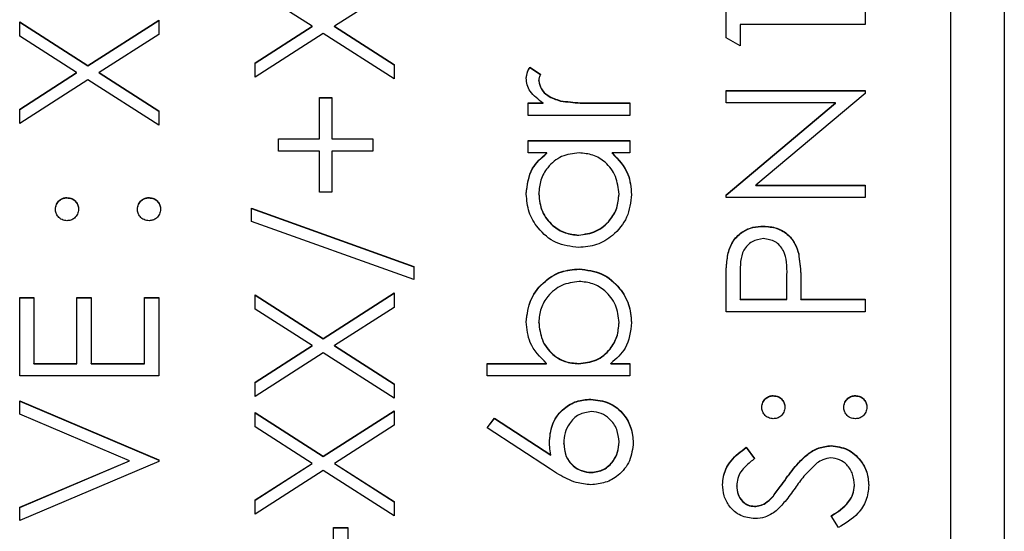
# Model space of a CAD drawing. Header units: millimetres. Extents: x 358 to 1311, y -31 to 892.
# Tile 16 of 29: x 950.25 to 959.45, y 431.31 to 436.08. Entities that reach past the tile are written whole.
import ezdxf

# ---------------------------------------------------------------- set-up
doc = ezdxf.new("R2010")
doc.units = ezdxf.units.MM

msp = doc.modelspace()

# ---------------------------------------------------------------- linework, layer by layer
at = {"color": 7, "linetype": 'Continuous', "lineweight": 25}
for p, q in [((959.4513, 467.1653), (959.4513, 426.1653)), ((958.9513, 428.6746), (958.9513, 464.6588)), ((952.9831, 436.0214), (952.4513, 436.3616)), ((953.7513, 436.3783), (953.1935, 436.0214)), ((956.8513, 435.9144), (956.8513, 436.1547)), ((958.1513, 436.1547), (958.1513, 436.038)), ((950.2513, 436.063), (950.8883, 435.6557)), ((950.2513, 435.9285), (950.2513, 436.063)), ((950.2513, 436.0601), (950.8883, 435.6527)), ((950.8883, 435.6557), (951.5513, 436.0797)), ((950.8883, 435.6527), (951.5513, 436.0767)), ((951.5513, 436.0797), (951.5513, 435.9451)), ((952.4513, 435.6812), (952.9831, 436.0214)), ((952.4513, 435.6782), (952.9831, 436.0184)), ((952.9831, 436.0184), (952.9831, 436.0214)), ((953.1935, 436.0214), (953.7513, 435.6645)), ((953.1935, 436.0184), (953.1935, 436.0214)), ((953.1935, 436.0184), (953.7513, 435.6615)), ((956.9846, 436.038), (956.9846, 435.8381)), ((958.1513, 436.038), (956.9846, 436.038)), ((950.7831, 435.5882), (950.2513, 435.9285)), ((951.5513, 435.9451), (950.9935, 435.5882)), ((953.0883, 435.9542), (952.4513, 435.5466)), ((953.7513, 435.5299), (953.0883, 435.9542)), ((956.9846, 435.8381), (956.8513, 435.9144)), ((950.8883, 435.6527), (950.8883, 435.6557)), ((952.4513, 435.5466), (952.4513, 435.6812)), ((953.7513, 435.6645), (953.7513, 435.5299)), ((955.0172, 435.6382), (955.1182, 435.5742)), ((955.0172, 435.6352), (955.0172, 435.6382)), ((955.0172, 435.6352), (955.1182, 435.5712)), ((950.2513, 435.248), (950.7831, 435.5882)), ((950.2513, 435.2451), (950.7831, 435.5853)), ((950.7831, 435.5853), (950.7831, 435.5882)), ((950.9935, 435.5882), (951.5513, 435.2314)), ((950.9935, 435.5853), (950.9935, 435.5882)), ((950.9935, 435.5853), (951.5513, 435.2284)), ((950.8883, 435.5211), (950.2513, 435.1134)), ((951.5513, 435.0968), (950.8883, 435.5211)), ((955.1013, 435.5116), (955.1013, 435.5146)), ((953.0513, 435.355), (953.168, 435.355)), ((953.0513, 434.9718), (953.0513, 435.355)), ((953.0513, 435.352), (953.168, 435.352)), ((953.168, 435.355), (953.168, 434.9718)), ((956.8513, 435.4216), (958.1513, 435.4216)), ((956.8513, 435.305), (956.8513, 435.4216)), ((956.8513, 435.4187), (958.1513, 435.4187)), ((958.1513, 435.3951), (957.1305, 434.5387)), ((958.1513, 435.4216), (958.1513, 435.3951)), ((955.0013, 435.305), (955.1411, 435.305)), ((955.0013, 435.1884), (955.0013, 435.305)), ((955.0013, 435.3021), (955.1411, 435.3021)), ((955.1411, 435.3021), (955.1411, 435.305)), ((955.306, 435.3229), (955.306, 435.3259)), ((955.632, 435.305), (955.9513, 435.305)), ((955.632, 435.3021), (955.632, 435.305)), ((955.632, 435.3021), (955.9513, 435.3021)), ((955.9513, 435.305), (955.9513, 435.1884)), ((957.8745, 435.305), (956.8513, 435.305)), ((956.8513, 434.4466), (957.8745, 435.305)), ((956.8513, 434.4436), (957.8745, 435.3021)), ((957.8745, 435.3021), (957.8745, 435.305)), ((950.2513, 435.1134), (950.2513, 435.248)), ((951.5513, 435.2314), (951.5513, 435.0968)), ((955.9513, 435.1884), (955.0013, 435.1884)), ((952.668, 434.9718), (953.0513, 434.9718)), ((952.668, 434.8552), (952.668, 434.9718)), ((952.668, 434.9689), (953.0513, 434.9689)), ((953.0513, 434.9689), (953.0513, 434.9718)), ((953.168, 434.9718), (953.5513, 434.9718)), ((953.168, 434.9689), (953.168, 434.9718)), ((953.168, 434.9689), (953.5513, 434.9689)), ((953.5513, 434.9718), (953.5513, 434.8552)), ((955.0013, 434.9552), (955.9513, 434.9552)), ((955.0013, 434.8386), (955.0013, 434.9552)), ((955.0013, 434.9522), (955.9513, 434.9522)), ((955.9513, 434.9552), (955.9513, 434.8386)), ((953.0513, 434.8552), (952.668, 434.8552)), ((953.0513, 434.4721), (953.0513, 434.8552)), ((953.168, 434.8552), (953.168, 434.4721)), ((953.5513, 434.8552), (953.168, 434.8552)), ((955.1771, 434.8386), (955.0013, 434.8386)), ((955.1771, 434.8356), (955.1771, 434.8386)), ((955.9513, 434.8386), (955.787, 434.8386)), ((955.787, 434.8356), (955.787, 434.8386)), ((957.1305, 434.5387), (958.1513, 434.5387)), ((957.1305, 434.5357), (957.1305, 434.5387)), ((957.1305, 434.5357), (958.1513, 434.5357)), ((958.1513, 434.5387), (958.1513, 434.4221)), ((953.168, 434.4721), (953.0513, 434.4721)), ((955.1013, 434.453), (955.1013, 434.4559)), ((955.8513, 434.4519), (955.8513, 434.4549)), ((956.8513, 434.4221), (956.8513, 434.4466)), ((950.693, 434.4191), (950.693, 434.4221)), ((951.4596, 434.4191), (951.4596, 434.4221)), ((958.1513, 434.4221), (956.8513, 434.4221)), ((952.418, 434.3221), (953.9346, 433.7786)), ((952.418, 434.1993), (952.418, 434.3221)), ((952.418, 434.3192), (953.9346, 433.7757)), ((953.9346, 433.6558), (952.418, 434.1993)), ((957.2, 434.1526), (957.2, 434.1555)), ((955.475, 434.0693), (955.475, 434.0722)), ((956.8708, 433.9037), (956.8708, 433.9067)), ((957.5299, 433.8933), (957.5299, 433.8963)), ((953.9346, 433.7786), (953.9346, 433.6558)), ((955.4781, 433.7527), (955.4781, 433.7557)), ((956.9846, 433.7102), (956.9846, 433.4725)), ((957.418, 433.4725), (957.4208, 433.7)), ((957.418, 433.4695), (957.4208, 433.697)), ((957.4208, 433.7015), (957.4208, 433.7052)), ((957.4208, 433.697), (957.4208, 433.7)), ((956.8513, 433.3559), (956.8513, 433.6107)), ((952.4513, 433.5142), (953.0883, 433.1068)), ((952.4513, 433.3796), (952.4513, 433.5142)), ((952.4513, 433.5112), (953.0883, 433.1038)), ((953.0883, 433.1068), (953.7513, 433.5308)), ((953.0883, 433.1038), (953.7513, 433.5278)), ((953.7513, 433.5308), (953.7513, 433.3962)), ((957.5513, 433.5654), (957.5513, 433.4725)), ((950.2513, 433.4892), (950.3846, 433.4892)), ((950.2513, 432.7562), (950.2513, 433.4892)), ((950.2513, 433.4862), (950.3846, 433.4862)), ((950.3846, 433.4892), (950.3846, 432.8728)), ((950.7846, 433.4892), (950.918, 433.4892)), ((950.7846, 432.8728), (950.7846, 433.4892)), ((950.7846, 433.4862), (950.918, 433.4862)), ((950.918, 433.4892), (950.918, 432.8728)), ((951.418, 433.4892), (951.5513, 433.4892)), ((951.418, 432.8728), (951.418, 433.4892)), ((951.418, 433.4862), (951.5513, 433.4862)), ((951.5513, 433.4892), (951.5513, 432.7562)), ((956.9846, 433.4725), (957.418, 433.4725)), ((956.9846, 433.4695), (956.9846, 433.4725)), ((956.9846, 433.4695), (957.418, 433.4695)), ((957.418, 433.4695), (957.418, 433.4725)), ((957.5513, 433.4725), (958.1513, 433.4725)), ((957.5513, 433.4695), (957.5513, 433.4725)), ((957.5513, 433.4695), (958.1513, 433.4695)), ((958.1513, 433.4725), (958.1513, 433.3559)), ((952.9831, 433.0394), (952.4513, 433.3796)), ((953.7513, 433.3962), (953.1935, 433.0394)), ((958.1513, 433.3559), (956.8513, 433.3559)), ((955.1013, 433.2543), (955.1013, 433.2572)), ((955.8513, 433.2524), (955.8513, 433.2554)), ((953.0883, 433.1038), (953.0883, 433.1068)), ((952.4513, 432.6991), (952.9831, 433.0394)), ((952.4513, 432.6962), (952.9831, 433.0364)), ((953.0883, 432.9722), (952.4513, 432.5646)), ((952.9831, 433.0364), (952.9831, 433.0394)), ((953.7513, 432.5479), (953.0883, 432.9722)), ((953.1935, 433.0394), (953.7513, 432.6825)), ((953.1935, 433.0364), (953.1935, 433.0394)), ((953.1935, 433.0364), (953.7513, 432.6795)), ((950.3846, 432.8728), (950.7846, 432.8728)), ((950.3846, 432.8698), (950.3846, 432.8728)), ((950.3846, 432.8698), (950.7846, 432.8698)), ((950.7846, 432.8698), (950.7846, 432.8728)), ((950.918, 432.8728), (951.418, 432.8728)), ((950.918, 432.8698), (950.918, 432.8728)), ((950.918, 432.8698), (951.418, 432.8698)), ((951.418, 432.8698), (951.418, 432.8728)), ((954.618, 432.8728), (955.1737, 432.8728)), ((954.618, 432.7562), (954.618, 432.8728)), ((954.618, 432.8698), (955.1737, 432.8698)), ((955.1737, 432.8698), (955.1737, 432.8728)), ((955.4745, 432.8698), (955.4745, 432.8728)), ((955.7755, 432.8728), (955.9513, 432.8728)), ((955.7755, 432.8698), (955.7755, 432.8728)), ((955.7755, 432.8698), (955.9513, 432.8698)), ((955.9513, 432.8728), (955.9513, 432.7562)), ((951.5513, 432.7562), (950.2513, 432.7562)), ((952.4513, 432.5646), (952.4513, 432.6991)), ((953.7513, 432.6825), (953.7513, 432.5479)), ((955.9513, 432.7562), (954.618, 432.7562)), ((950.2513, 432.5229), (951.5513, 431.9732)), ((950.2513, 432.398), (950.2513, 432.5229)), ((950.2513, 432.52), (951.5513, 431.9702)), ((955.5865, 432.5366), (955.5865, 432.5396)), ((957.293, 432.5699), (957.293, 432.5729)), ((958.0596, 432.5699), (958.0596, 432.5729)), ((952.4513, 432.4146), (953.0883, 432.0073)), ((952.4513, 432.2801), (952.4513, 432.4146)), ((952.4513, 432.4117), (953.0883, 432.0043)), ((953.0883, 432.0073), (953.7513, 432.4313)), ((953.0883, 432.0043), (953.7513, 432.4283)), ((953.7513, 432.4313), (953.7513, 432.2967)), ((951.2758, 431.9648), (950.2513, 432.398)), ((954.618, 432.273), (954.6885, 432.3628)), ((954.6195, 432.272), (954.6885, 432.3599)), ((954.6885, 432.3628), (955.2138, 432.0195)), ((954.6885, 432.3599), (954.6885, 432.3628)), ((954.6885, 432.3599), (955.2138, 432.0165)), ((952.9831, 431.9398), (952.4513, 432.2801)), ((953.7513, 432.2967), (953.1935, 431.9398)), ((955.2112, 431.8852), (954.618, 432.273)), ((955.3346, 432.1266), (955.3346, 432.1296)), ((955.8513, 432.1368), (955.8513, 432.1398)), ((957.038, 432.0898), (957.118, 431.9844)), ((957.038, 432.0868), (957.038, 432.0898)), ((957.038, 432.0868), (957.118, 431.9814)), ((957.8328, 432.1035), (957.8328, 432.1064)), ((950.2513, 431.5317), (951.2758, 431.9648)), ((950.2513, 431.5287), (951.2758, 431.9619)), ((951.5513, 431.9565), (950.2513, 431.4067)), ((951.2758, 431.9619), (951.2758, 431.9648)), ((951.5513, 431.9732), (951.5513, 431.9565)), ((953.0883, 432.0043), (953.0883, 432.0073)), ((955.2138, 432.0165), (955.2138, 432.0195)), ((952.4513, 431.5996), (952.9831, 431.9398)), ((952.4513, 431.5967), (952.9831, 431.9369)), ((953.0883, 431.8727), (952.4513, 431.4651)), ((952.9831, 431.9369), (952.9831, 431.9398)), ((953.7513, 431.4484), (953.0883, 431.8727)), ((953.1935, 431.9398), (953.7513, 431.583)), ((953.1935, 431.9369), (953.1935, 431.9398)), ((953.1935, 431.9369), (953.7513, 431.58)), ((955.5935, 431.8536), (955.5935, 431.8566)), ((957.4133, 431.7974), (957.4133, 431.8003)), ((956.9513, 431.7276), (956.9513, 431.7306)), ((958.0513, 431.7323), (958.0513, 431.7352)), ((952.4513, 431.4651), (952.4513, 431.5996)), ((953.7513, 431.583), (953.7513, 431.4484)), ((957.2838, 431.6227), (957.2838, 431.6257)), ((950.2513, 431.4067), (950.2513, 431.5317)), ((957.1159, 431.5371), (957.1159, 431.54)), ((957.9005, 431.3401), (957.8346, 431.45)), ((953.1846, 431.3401), (953.318, 431.3401)), ((953.1846, 430.8403), (953.1846, 431.3401)), ((953.1846, 431.3371), (953.318, 431.3371)), ((953.318, 431.3401), (953.318, 430.8403))]:
    msp.add_line(p, q, dxfattribs=at)
for points, knots in [([(954.9846, 435.5367), (954.987, 435.5569), (954.9913, 435.5929), (955.0093, 435.6244), (955.0172, 435.6382)], [0, 0, 0, 0, 0.559243, 1, 1, 1, 1]), ([(954.9846, 435.5337), (954.987, 435.5539), (954.9913, 435.5899), (955.0093, 435.6214), (955.0172, 435.6352)], [0, 0, 0, 0, 0.559243, 1, 1, 1, 1]), ([(955.1411, 435.305), (955.0965, 435.3377), (955.0343, 435.3832), (954.9904, 435.4724), (954.9866, 435.5153), (954.9846, 435.5367)], [0, 0, 0, 0, 0.558788, 0.779481, 1, 1, 1, 1]), ([(955.1182, 435.5742), (955.1133, 435.5635), (955.1044, 435.5445), (955.1023, 435.5237), (955.1013, 435.5146)], [0, 0, 0, 0, 0.560396, 1, 1, 1, 1]), ([(955.1013, 435.5146), (955.1073, 435.4871), (955.1193, 435.432), (955.1958, 435.3613), (955.2642, 435.3393), (955.306, 435.3259)], [0, 0, 0, 0, 0.278336, 0.558768, 1, 1, 1, 1]), ([(955.1013, 435.5116), (955.1073, 435.4841), (955.1193, 435.429), (955.1958, 435.3583), (955.2642, 435.3363), (955.306, 435.3229)], [0, 0, 0, 0, 0.278336, 0.558768, 1, 1, 1, 1]), ([(955.306, 435.3259), (955.3666, 435.3182), (955.4749, 435.3045), (955.584, 435.3049), (955.632, 435.305)], [0, 0, 0, 0, 0.559636, 1, 1, 1, 1]), ([(955.306, 435.3229), (955.3666, 435.3152), (955.4749, 435.3015), (955.584, 435.3019), (955.632, 435.3021)], [0, 0, 0, 0, 0.559636, 1, 1, 1, 1]), ([(954.9846, 434.4544), (954.9943, 434.5401), (955.0117, 434.6934), (955.1265, 434.7941), (955.1771, 434.8386)], [0, 0, 0, 0, 0.559062, 1, 1, 1, 1]), ([(954.9846, 434.4514), (954.9943, 434.5371), (955.0117, 434.6904), (955.1265, 434.7912), (955.1771, 434.8356)], [0, 0, 0, 0, 0.559062, 1, 1, 1, 1]), ([(955.4784, 434.8386), (955.422, 434.8323), (955.3094, 434.8199), (955.1855, 434.7149), (955.1118, 434.5884), (955.1048, 434.5001), (955.1013, 434.4559)], [0, 0, 0, 0, 0.2796602, 0.5592103, 0.7794872, 1, 1, 1, 1]), ([(955.8513, 434.4549), (955.8446, 434.5106), (955.8312, 434.6218), (955.7358, 434.7516), (955.6101, 434.8271), (955.5223, 434.8348), (955.4784, 434.8386)], [0, 0, 0, 0, 0.279822, 0.559387, 0.779603, 1, 1, 1, 1]), ([(955.787, 434.8386), (955.8454, 434.777), (955.95, 434.6669), (955.9625, 434.5169), (955.968, 434.4507)], [0, 0, 0, 0, 0.558763, 1, 1, 1, 1]), ([(955.787, 434.8356), (955.8454, 434.7741), (955.95, 434.664), (955.9625, 434.5139), (955.968, 434.4477)], [0, 0, 0, 0, 0.5587633, 1, 1, 1, 1]), ([(955.4737, 433.9556), (955.4009, 433.9646), (955.2552, 433.9827), (955.0967, 434.1203), (954.9993, 434.2828), (954.9895, 434.3972), (954.9846, 434.4544)], [0, 0, 0, 0, 0.279413, 0.559191, 0.779548, 1, 1, 1, 1]), ([(955.1013, 434.4559), (955.1078, 434.4002), (955.1208, 434.2889), (955.2198, 434.1624), (955.3439, 434.0865), (955.4313, 434.077), (955.475, 434.0722)], [0, 0, 0, 0, 0.279767, 0.559291, 0.779719, 1, 1, 1, 1]), ([(955.1013, 434.453), (955.1078, 434.3973), (955.1208, 434.286), (955.2198, 434.1595), (955.3439, 434.0835), (955.4313, 434.074), (955.475, 434.0693)], [0, 0, 0, 0, 0.279767, 0.559291, 0.779719, 1, 1, 1, 1]), ([(955.968, 434.4507), (955.9594, 434.3777), (955.9423, 434.2317), (955.808, 434.0702), (955.6459, 433.9704), (955.5311, 433.9606), (955.4737, 433.9556)], [0, 0, 0, 0, 0.2795734, 0.559333, 0.7795891, 1, 1, 1, 1]), ([(955.475, 434.0722), (955.5305, 434.0801), (955.6414, 434.0958), (955.7653, 434.1981), (955.8385, 434.3237), (955.847, 434.4112), (955.8513, 434.4549)], [0, 0, 0, 0, 0.2794286, 0.5591463, 0.7795701, 1, 1, 1, 1]), ([(955.475, 434.0693), (955.5305, 434.0771), (955.6414, 434.0929), (955.7653, 434.1951), (955.8385, 434.3208), (955.847, 434.4082), (955.8513, 434.4519)], [0, 0, 0, 0, 0.279429, 0.559146, 0.77957, 1, 1, 1, 1]), ([(950.5846, 434.3138), (950.5864, 434.3298), (950.5901, 434.3619), (950.6199, 434.3969), (950.6552, 434.4191), (950.6804, 434.4211), (950.693, 434.4221)], [0, 0, 0, 0, 0.279602, 0.559212, 0.779475, 1, 1, 1, 1]), ([(950.5846, 434.3108), (950.5864, 434.3268), (950.5901, 434.3589), (950.6199, 434.3939), (950.6552, 434.4161), (950.6804, 434.4181), (950.693, 434.4191)], [0, 0, 0, 0, 0.2796016, 0.559212, 0.7794752, 1, 1, 1, 1]), ([(950.693, 434.4221), (950.709, 434.4203), (950.741, 434.4167), (950.7762, 434.3869), (950.7981, 434.3515), (950.8002, 434.3264), (950.8013, 434.3138)], [0, 0, 0, 0, 0.279517, 0.559326, 0.779544, 1, 1, 1, 1]), ([(950.693, 434.4191), (950.709, 434.4173), (950.741, 434.4137), (950.7762, 434.384), (950.7981, 434.3486), (950.8002, 434.3234), (950.8013, 434.3108)], [0, 0, 0, 0, 0.279517, 0.559326, 0.779544, 1, 1, 1, 1]), ([(951.3513, 434.3138), (951.3531, 434.3298), (951.3567, 434.3619), (951.3866, 434.3969), (951.4218, 434.4191), (951.447, 434.4211), (951.4596, 434.4221)], [0, 0, 0, 0, 0.279602, 0.559212, 0.779475, 1, 1, 1, 1]), ([(951.3513, 434.3108), (951.3531, 434.3268), (951.3567, 434.3589), (951.3866, 434.3939), (951.4218, 434.4161), (951.447, 434.4181), (951.4596, 434.4191)], [0, 0, 0, 0, 0.279602, 0.559212, 0.779475, 1, 1, 1, 1]), ([(951.4596, 434.4221), (951.4756, 434.4202), (951.5076, 434.4164), (951.5427, 434.3868), (951.5646, 434.3514), (951.5668, 434.3263), (951.568, 434.3138)], [0, 0, 0, 0, 0.2794691, 0.5593578, 0.7796739, 1, 1, 1, 1]), ([(951.4596, 434.4191), (951.4756, 434.4172), (951.5076, 434.4135), (951.5427, 434.3839), (951.5646, 434.3484), (951.5668, 434.3234), (951.568, 434.3108)], [0, 0, 0, 0, 0.279469, 0.559358, 0.779674, 1, 1, 1, 1]), ([(950.693, 434.2055), (950.677, 434.2075), (950.6451, 434.2114), (950.6099, 434.2408), (950.5881, 434.2763), (950.5858, 434.3013), (950.5846, 434.3138)], [0, 0, 0, 0, 0.2795852, 0.5594544, 0.7796968, 1, 1, 1, 1]), ([(950.8013, 434.3138), (950.7994, 434.2978), (950.7957, 434.2658), (950.7661, 434.2306), (950.7306, 434.2088), (950.7055, 434.2066), (950.693, 434.2055)], [0, 0, 0, 0, 0.2796468, 0.5592988, 0.7796148, 1, 1, 1, 1]), ([(951.4596, 434.2055), (951.4437, 434.2074), (951.4117, 434.2112), (951.3763, 434.2406), (951.3546, 434.2761), (951.3524, 434.3012), (951.3513, 434.3138)], [0, 0, 0, 0, 0.2795762, 0.5592837, 0.7795524, 1, 1, 1, 1]), ([(951.568, 434.3138), (951.566, 434.2979), (951.5621, 434.266), (951.5326, 434.2308), (951.4972, 434.209), (951.4722, 434.2067), (951.4596, 434.2055)], [0, 0, 0, 0, 0.279581, 0.559143, 0.779575, 1, 1, 1, 1]), ([(956.8708, 433.9067), (956.8851, 433.9462), (956.9136, 434.0251), (957.0015, 434.1067), (957.1014, 434.1498), (957.1671, 434.1536), (957.2, 434.1555)], [0, 0, 0, 0, 0.279705, 0.559381, 0.779509, 1, 1, 1, 1]), ([(956.8708, 433.9037), (956.8851, 433.9432), (956.9136, 434.0222), (957.0015, 434.1038), (957.1014, 434.1468), (957.1671, 434.1507), (957.2, 434.1526)], [0, 0, 0, 0, 0.2797054, 0.5593809, 0.7795086, 1, 1, 1, 1]), ([(957.2, 434.1555), (957.2429, 434.1524), (957.3285, 434.1463), (957.4328, 434.0811), (957.5001, 433.9926), (957.52, 433.9284), (957.5299, 433.8963)], [0, 0, 0, 0, 0.280099, 0.559324, 0.779458, 1, 1, 1, 1]), ([(957.2, 434.1526), (957.2429, 434.1495), (957.3285, 434.1433), (957.4328, 434.0782), (957.5001, 433.9897), (957.52, 433.9254), (957.5299, 433.8933)], [0, 0, 0, 0, 0.280099, 0.559324, 0.779458, 1, 1, 1, 1]), ([(957.2005, 434.0389), (957.1632, 434.033), (957.1071, 434.0242), (957.0485, 433.9763), (956.9826, 433.8845), (956.9837, 433.7876), (956.9846, 433.7102)], [0, 0, 0, 0, 0.248969, 0.374729, 0.500383, 1, 1, 1, 1]), ([(957.4208, 433.7), (957.4211, 433.7792), (957.4214, 433.8783), (957.3564, 433.9742), (957.2967, 434.0242), (957.2389, 434.033), (957.2005, 434.0389)], [0, 0, 0, 0, 0.499721, 0.62535, 0.751083, 1, 1, 1, 1]), ([(956.8513, 433.6107), (956.8511, 433.6663), (956.8508, 433.7654), (956.8647, 433.8635), (956.8708, 433.9067)], [0, 0, 0, 0, 0.560314, 1, 1, 1, 1]), ([(956.8513, 433.6078), (956.8511, 433.6633), (956.8508, 433.7625), (956.8647, 433.8606), (956.8708, 433.9037)], [0, 0, 0, 0, 0.560314, 1, 1, 1, 1]), ([(957.5299, 433.8963), (957.5377, 433.8348), (957.5515, 433.7249), (957.5514, 433.6142), (957.5513, 433.5654)], [0, 0, 0, 0, 0.5596942, 1, 1, 1, 1]), ([(957.5299, 433.8933), (957.5377, 433.8318), (957.5515, 433.7219), (957.5514, 433.6112), (957.5513, 433.5625)], [0, 0, 0, 0, 0.559694, 1, 1, 1, 1]), ([(954.9846, 433.2601), (954.9931, 433.3331), (955.0101, 433.479), (955.1444, 433.6404), (955.306, 433.7409), (955.4207, 433.7508), (955.4781, 433.7557)], [0, 0, 0, 0, 0.279577, 0.559334, 0.779604, 1, 1, 1, 1]), ([(954.9846, 433.2571), (954.9931, 433.3301), (955.0101, 433.4761), (955.1444, 433.6374), (955.306, 433.738), (955.4207, 433.7478), (955.4781, 433.7527)], [0, 0, 0, 0, 0.2795765, 0.5593339, 0.7796045, 1, 1, 1, 1]), ([(955.4781, 433.7557), (955.5511, 433.7468), (955.697, 433.7289), (955.8557, 433.591), (955.9533, 433.4283), (955.9631, 433.3138), (955.968, 433.2565)], [0, 0, 0, 0, 0.279433, 0.559216, 0.779559, 1, 1, 1, 1]), ([(955.4781, 433.7527), (955.5511, 433.7438), (955.697, 433.7259), (955.8557, 433.588), (955.9533, 433.4254), (955.9631, 433.3108), (955.968, 433.2535)], [0, 0, 0, 0, 0.279433, 0.559216, 0.779559, 1, 1, 1, 1]), ([(955.4781, 433.6391), (955.4227, 433.6312), (955.3119, 433.6154), (955.1877, 433.5137), (955.1142, 433.3883), (955.1056, 433.3009), (955.1013, 433.2572)], [0, 0, 0, 0, 0.279403, 0.559104, 0.779552, 1, 1, 1, 1]), ([(955.8513, 433.2554), (955.8448, 433.3111), (955.8319, 433.4223), (955.733, 433.5487), (955.6091, 433.6249), (955.5218, 433.6344), (955.4781, 433.6391)], [0, 0, 0, 0, 0.279756, 0.559279, 0.779725, 1, 1, 1, 1]), ([(955.1737, 432.8728), (955.1135, 432.9337), (955.006, 433.0426), (954.9912, 433.1936), (954.9846, 433.2601)], [0, 0, 0, 0, 0.559294, 1, 1, 1, 1]), ([(955.1013, 433.2572), (955.1082, 433.2016), (955.1219, 433.0902), (955.2169, 432.9602), (955.3426, 432.8842), (955.4305, 432.8766), (955.4745, 432.8728)], [0, 0, 0, 0, 0.279786, 0.559477, 0.779627, 1, 1, 1, 1]), ([(955.1013, 433.2543), (955.1082, 433.1986), (955.1219, 433.0872), (955.2169, 432.9572), (955.3426, 432.8813), (955.4305, 432.8736), (955.4745, 432.8698)], [0, 0, 0, 0, 0.279786, 0.559477, 0.779627, 1, 1, 1, 1]), ([(955.4745, 432.8728), (955.5308, 432.879), (955.6433, 432.8915), (955.7677, 432.9961), (955.8407, 433.123), (955.8478, 433.2113), (955.8513, 433.2554)], [0, 0, 0, 0, 0.279639, 0.559192, 0.779512, 1, 1, 1, 1]), ([(955.4745, 432.8698), (955.5308, 432.876), (955.6433, 432.8885), (955.7677, 432.9931), (955.8407, 433.12), (955.8478, 433.2083), (955.8513, 433.2524)], [0, 0, 0, 0, 0.279639, 0.559192, 0.779512, 1, 1, 1, 1]), ([(955.968, 433.2565), (955.9581, 433.171), (955.9404, 433.018), (955.826, 432.9172), (955.7755, 432.8728)], [0, 0, 0, 0, 0.5589217, 1, 1, 1, 1]), ([(955.2013, 432.1541), (955.2078, 432.211), (955.2208, 432.3249), (955.3251, 432.4516), (955.4522, 432.5283), (955.5417, 432.5358), (955.5865, 432.5396)], [0, 0, 0, 0, 0.279638, 0.559326, 0.779527, 1, 1, 1, 1]), ([(955.2013, 432.1511), (955.2078, 432.208), (955.2208, 432.3219), (955.3251, 432.4486), (955.4522, 432.5253), (955.5417, 432.5329), (955.5865, 432.5366)], [0, 0, 0, 0, 0.279638, 0.559326, 0.779527, 1, 1, 1, 1]), ([(955.5865, 432.5396), (955.646, 432.5329), (955.7649, 432.5195), (955.8967, 432.4085), (955.9715, 432.2732), (955.9802, 432.1801), (955.9846, 432.1335)], [0, 0, 0, 0, 0.279631, 0.55896, 0.779478, 1, 1, 1, 1]), ([(955.5865, 432.5366), (955.646, 432.5299), (955.7649, 432.5165), (955.8967, 432.4056), (955.9715, 432.2703), (955.9802, 432.1771), (955.9846, 432.1305)], [0, 0, 0, 0, 0.279631, 0.55896, 0.779478, 1, 1, 1, 1]), ([(957.1846, 432.4646), (957.1864, 432.4806), (957.1901, 432.5127), (957.2199, 432.5477), (957.2552, 432.5699), (957.2804, 432.5719), (957.293, 432.5729)], [0, 0, 0, 0, 0.279602, 0.559212, 0.779475, 1, 1, 1, 1]), ([(957.1846, 432.4616), (957.1864, 432.4777), (957.1901, 432.5097), (957.2199, 432.5447), (957.2552, 432.5669), (957.2804, 432.5689), (957.293, 432.5699)], [0, 0, 0, 0, 0.279602, 0.559212, 0.779475, 1, 1, 1, 1]), ([(957.293, 432.5729), (957.309, 432.5711), (957.341, 432.5675), (957.3762, 432.5377), (957.3981, 432.5023), (957.4002, 432.4772), (957.4013, 432.4646)], [0, 0, 0, 0, 0.279517, 0.559326, 0.779544, 1, 1, 1, 1]), ([(957.293, 432.5699), (957.309, 432.5681), (957.341, 432.5646), (957.3762, 432.5348), (957.3981, 432.4994), (957.4002, 432.4742), (957.4013, 432.4616)], [0, 0, 0, 0, 0.279517, 0.559326, 0.779544, 1, 1, 1, 1]), ([(957.9513, 432.4646), (957.9531, 432.4806), (957.9567, 432.5127), (957.9866, 432.5477), (958.0218, 432.5699), (958.047, 432.5719), (958.0596, 432.5729)], [0, 0, 0, 0, 0.2796016, 0.559212, 0.7794752, 1, 1, 1, 1]), ([(957.9513, 432.4616), (957.9531, 432.4777), (957.9567, 432.5097), (957.9866, 432.5447), (958.0218, 432.5669), (958.047, 432.5689), (958.0596, 432.5699)], [0, 0, 0, 0, 0.279602, 0.559212, 0.779475, 1, 1, 1, 1]), ([(958.0596, 432.5729), (958.0756, 432.571), (958.1076, 432.5672), (958.1427, 432.5376), (958.1646, 432.5022), (958.1668, 432.4772), (958.168, 432.4646)], [0, 0, 0, 0, 0.279469, 0.559358, 0.779674, 1, 1, 1, 1]), ([(958.0596, 432.5699), (958.0756, 432.568), (958.1076, 432.5643), (958.1427, 432.5347), (958.1646, 432.4993), (958.1668, 432.4742), (958.168, 432.4616)], [0, 0, 0, 0, 0.279469, 0.559358, 0.779674, 1, 1, 1, 1]), ([(955.5935, 432.423), (955.5527, 432.417), (955.4711, 432.4049), (955.3889, 432.3197), (955.3414, 432.2257), (955.3369, 432.1616), (955.3346, 432.1296)], [0, 0, 0, 0, 0.2787544, 0.558605, 0.7791474, 1, 1, 1, 1]), ([(955.8513, 432.1398), (955.8473, 432.1797), (955.8393, 432.2595), (955.7727, 432.352), (955.6876, 432.4131), (955.6249, 432.4197), (955.5935, 432.423)], [0, 0, 0, 0, 0.280018, 0.559853, 0.779987, 1, 1, 1, 1]), ([(957.293, 432.3563), (957.277, 432.3583), (957.2451, 432.3623), (957.2099, 432.3917), (957.1881, 432.4271), (957.1858, 432.4521), (957.1846, 432.4646)], [0, 0, 0, 0, 0.279585, 0.559454, 0.779697, 1, 1, 1, 1]), ([(957.4013, 432.4646), (957.3994, 432.4486), (957.3957, 432.4167), (957.3661, 432.3814), (957.3306, 432.3596), (957.3055, 432.3574), (957.293, 432.3563)], [0, 0, 0, 0, 0.279647, 0.559299, 0.779615, 1, 1, 1, 1]), ([(958.0596, 432.3563), (958.0437, 432.3582), (958.0117, 432.362), (957.9763, 432.3914), (957.9546, 432.427), (957.9524, 432.4521), (957.9513, 432.4646)], [0, 0, 0, 0, 0.279576, 0.559284, 0.779552, 1, 1, 1, 1]), ([(958.168, 432.4646), (958.166, 432.4487), (958.1621, 432.4168), (958.1326, 432.3816), (958.0972, 432.3598), (958.0722, 432.3575), (958.0596, 432.3563)], [0, 0, 0, 0, 0.279581, 0.559143, 0.779575, 1, 1, 1, 1]), ([(955.2138, 432.0195), (955.2099, 432.0445), (955.2029, 432.0891), (955.2018, 432.1342), (955.2013, 432.1541)], [0, 0, 0, 0, 0.55991, 1, 1, 1, 1]), ([(955.3346, 432.1296), (955.338, 432.09), (955.3448, 432.0109), (955.4133, 431.9202), (955.5005, 431.8651), (955.5625, 431.8594), (955.5935, 431.8566)], [0, 0, 0, 0, 0.280127, 0.559515, 0.779719, 1, 1, 1, 1]), ([(955.3346, 432.1266), (955.338, 432.087), (955.3448, 432.008), (955.4133, 431.9172), (955.5005, 431.8621), (955.5625, 431.8564), (955.5935, 431.8536)], [0, 0, 0, 0, 0.2801275, 0.5595148, 0.7797192, 1, 1, 1, 1]), ([(955.9846, 432.1335), (955.9777, 432.0754), (955.9637, 431.9592), (955.8581, 431.8279), (955.7257, 431.7535), (955.6344, 431.7445), (955.5888, 431.7399)], [0, 0, 0, 0, 0.27967, 0.559085, 0.779558, 1, 1, 1, 1]), ([(955.5935, 431.8566), (955.6334, 431.8621), (955.7133, 431.8733), (955.7959, 431.9544), (955.8442, 432.0457), (955.8489, 432.1084), (955.8513, 432.1398)], [0, 0, 0, 0, 0.279059, 0.5588204, 0.7793034, 1, 1, 1, 1]), ([(955.5935, 431.8536), (955.6334, 431.8592), (955.7133, 431.8703), (955.7959, 431.9514), (955.8442, 432.0428), (955.8489, 432.1054), (955.8513, 432.1368)], [0, 0, 0, 0, 0.279059, 0.55882, 0.779303, 1, 1, 1, 1]), ([(956.818, 431.7436), (956.8237, 431.7922), (956.8332, 431.8725), (956.8956, 431.9669), (956.9627, 432.0331), (957.0129, 432.0709), (957.038, 432.0898)], [0, 0, 0, 0, 0.338729, 0.558835, 0.779344, 1, 1, 1, 1]), ([(956.818, 431.7406), (956.8237, 431.7893), (956.8332, 431.8695), (956.8956, 431.964), (956.9627, 432.0301), (957.0129, 432.0679), (957.038, 432.0868)], [0, 0, 0, 0, 0.338729, 0.558835, 0.779344, 1, 1, 1, 1]), ([(957.4133, 431.8003), (957.4499, 431.8494), (957.5103, 431.9302), (957.6108, 432.0282), (957.7142, 432.0918), (957.7933, 432.1016), (957.8328, 432.1064)], [0, 0, 0, 0, 0.340499, 0.560704, 0.780578, 1, 1, 1, 1]), ([(957.4133, 431.7974), (957.4499, 431.8464), (957.5103, 431.9272), (957.6108, 432.0252), (957.7142, 432.0888), (957.7933, 432.0986), (957.8328, 432.1035)], [0, 0, 0, 0, 0.340499, 0.560704, 0.780578, 1, 1, 1, 1]), ([(957.8328, 432.1064), (957.886, 432.0992), (957.9925, 432.0846), (958.1057, 431.9808), (958.1745, 431.8608), (958.1812, 431.7771), (958.1846, 431.7352)], [0, 0, 0, 0, 0.2791829, 0.5590851, 0.779446, 1, 1, 1, 1]), ([(957.8328, 432.1035), (957.886, 432.0962), (957.9925, 432.0817), (958.1057, 431.9778), (958.1745, 431.8578), (958.1812, 431.7741), (958.1846, 431.7323)], [0, 0, 0, 0, 0.279183, 0.559085, 0.779446, 1, 1, 1, 1]), ([(957.118, 431.9844), (957.09, 431.9619), (957.0439, 431.9249), (956.9884, 431.8639), (956.9567, 431.8003), (956.9531, 431.7538), (956.9513, 431.7306)], [0, 0, 0, 0, 0.340409, 0.560482, 0.78018, 1, 1, 1, 1]), ([(957.7034, 431.9432), (957.6605, 431.9032), (957.5839, 431.8316), (957.5229, 431.7465), (957.4961, 431.709)], [0, 0, 0, 0, 0.559496, 1, 1, 1, 1]), ([(957.831, 431.9898), (957.8051, 431.9866), (957.7587, 431.9809), (957.7203, 431.9548), (957.7034, 431.9432)], [0, 0, 0, 0, 0.55899, 1, 1, 1, 1]), ([(958.0513, 431.7352), (958.0478, 431.7702), (958.0408, 431.84), (957.9882, 431.9253), (957.9133, 431.9795), (957.8584, 431.9864), (957.831, 431.9898)], [0, 0, 0, 0, 0.280276, 0.560148, 0.780153, 1, 1, 1, 1]), ([(955.5888, 431.7399), (955.5423, 431.7445), (955.4657, 431.7521), (955.3666, 431.7934), (955.2871, 431.8362), (955.2365, 431.8689), (955.2112, 431.8852)], [0, 0, 0, 0, 0.339374, 0.559486, 0.779731, 1, 1, 1, 1]), ([(957.2838, 431.6257), (957.3087, 431.6577), (957.3532, 431.715), (957.3949, 431.7742), (957.4133, 431.8003)], [0, 0, 0, 0, 0.559906, 1, 1, 1, 1]), ([(957.2838, 431.6227), (957.3087, 431.6547), (957.3532, 431.712), (957.3949, 431.7713), (957.4133, 431.7974)], [0, 0, 0, 0, 0.559906, 1, 1, 1, 1]), ([(957.1213, 431.4234), (957.0752, 431.429), (956.9829, 431.4403), (956.8827, 431.5291), (956.8272, 431.6352), (956.8211, 431.7074), (956.818, 431.7436)], [0, 0, 0, 0, 0.279553, 0.558798, 0.779378, 1, 1, 1, 1]), ([(956.9513, 431.7306), (956.9533, 431.7042), (956.9574, 431.6515), (956.9979, 431.588), (957.0536, 431.5464), (957.0951, 431.5421), (957.1159, 431.54)], [0, 0, 0, 0, 0.280274, 0.559931, 0.77992, 1, 1, 1, 1]), ([(956.9513, 431.7276), (956.9533, 431.7012), (956.9574, 431.6485), (956.9979, 431.5851), (957.0536, 431.5434), (957.0951, 431.5392), (957.1159, 431.5371)], [0, 0, 0, 0, 0.280274, 0.559931, 0.77992, 1, 1, 1, 1]), ([(957.4961, 431.709), (957.4661, 431.6666), (957.4127, 431.591), (957.3478, 431.525), (957.3193, 431.496)], [0, 0, 0, 0, 0.560413, 1, 1, 1, 1]), ([(957.8346, 431.45), (957.894, 431.4886), (957.9768, 431.5424), (958.0427, 431.6525), (958.0484, 431.7077), (958.0513, 431.7352)], [0, 0, 0, 0, 0.559321, 0.779782, 1, 1, 1, 1]), ([(957.8346, 431.447), (957.894, 431.4856), (957.9768, 431.5394), (958.0427, 431.6495), (958.0484, 431.7047), (958.0513, 431.7323)], [0, 0, 0, 0, 0.5593206, 0.7797817, 1, 1, 1, 1]), ([(958.1846, 431.7352), (958.1798, 431.6872), (958.1702, 431.591), (958.0722, 431.4429), (957.9657, 431.3791), (957.9005, 431.3401)], [0, 0, 0, 0, 0.27988, 0.559666, 1, 1, 1, 1]), ([(957.1159, 431.54), (957.134, 431.5415), (957.1703, 431.5446), (957.2301, 431.5727), (957.2635, 431.6056), (957.2838, 431.6257)], [0, 0, 0, 0, 0.279946, 0.559774, 1, 1, 1, 1]), ([(957.1159, 431.5371), (957.134, 431.5386), (957.1703, 431.5416), (957.2301, 431.5698), (957.2635, 431.6026), (957.2838, 431.6227)], [0, 0, 0, 0, 0.279946, 0.559774, 1, 1, 1, 1]), ([(957.3193, 431.496), (957.2855, 431.4731), (957.2253, 431.4322), (957.1531, 431.4261), (957.1213, 431.4234)], [0, 0, 0, 0, 0.55984, 1, 1, 1, 1])]:
    msp.add_open_spline(points, degree=3, knots=knots, dxfattribs=at)

doc.saveas('drawing.dxf')
